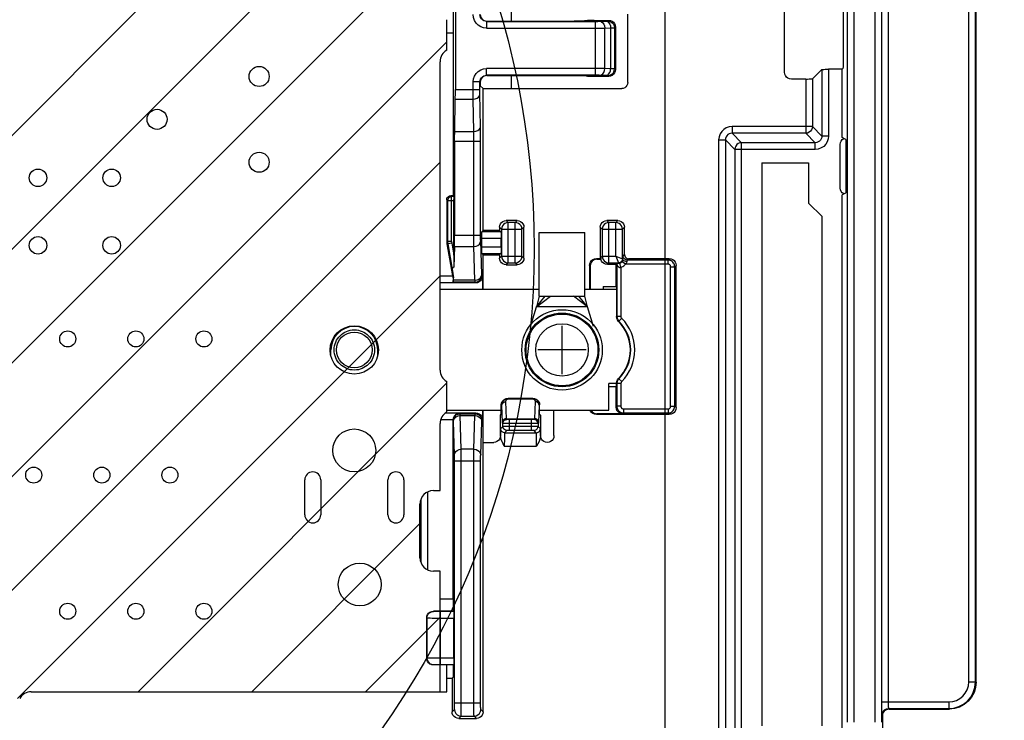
# Model space of a CAD drawing. Extents: x 33 to 410, y 33 to 287.
# Tile 85 of 90: x 306.45 to 318.71, y 218.53 to 227.26. Entities that reach past the tile are written whole.
import ezdxf

# ---------------------------------------------------------------- set-up
doc = ezdxf.new("R2010")
doc.units = 0
doc.header["$LTSCALE"] = 23.1
doc.linetypes.add('HIDDEN', pattern=[0.2, 0.1, -0.1])
doc.layers.get('0').update_dxf_attribs({"linetype": 'CONTINUOUS'})
for name, color, linetype in [('ALL_AXIS', 7, 'CONTINUOUS'), ('ALL_CURVE', 7, 'CONTINUOUS'), ('ALL_DIM', 7, 'CONTINUOUS'), ('ALL_FEATURES', 7, 'CONTINUOUS'), ('DEFAULT_2', 8, 'HIDDEN'), ('OBSTRUCTIVE_DTM', 7, 'CONTINUOUS')]:
    doc.layers.add(name, color=color, linetype=linetype)
doc.dimstyles.get("Standard").update_dxf_attribs({"dimtxt": 2.5, "dimasz": 2.5, "dimexe": 1.25, "dimexo": 0.625, "dimtad": 1, "dimcen": 2.5, "dimazin": 3, "dimtfac": 1, "dimtmove": 0, "dimatfit": 3})

# ---------------------------------------------------------------- blocks, each defined once
blk = doc.blocks.new('_OPEN')
at = {"color": 0, "linetype": 'BYBLOCK'}
for p, q in [((0, 0), (-1, 0.25)), ((-1, -0.25), (0, 0)), ((-1, 0), (0, 0))]:
    blk.add_line(p, q, dxfattribs=at)
blk = doc.blocks.new('*D37')
at = {"layer": 'ALL_DIM', "color": 2, "linetype": 'CONTINUOUS'}
for p, q in [((314.489, 200.627), (314.489, 255.698)), ((322.672, 250.29), (322.672, 255.698)), ((314.489, 254.698), (318.581, 254.698)), ((322.672, 254.698), (318.581, 254.698)), ((322.672, 200.627), (322.672, 240.247))]:
    blk.add_line(p, q, dxfattribs=at)
at = {"layer": 'ALL_DIM', "color": 2, "linetype": 'CONTINUOUS', "xscale": 2, "yscale": 2, "zscale": 2, "rotation": 180}
blk.add_blockref('_OPEN', (314.489, 254.698), dxfattribs=at)
at = {"layer": 'ALL_DIM', "color": 2, "linetype": 'CONTINUOUS', "xscale": 2, "yscale": 2, "zscale": 2}
blk.add_blockref('_OPEN', (322.672, 254.698), dxfattribs=at)
blk = doc.blocks.new('*D39')
at = {"layer": 'ALL_DIM', "color": 2, "linetype": 'CONTINUOUS'}
for p, q in [((266.176, 174.83), (266.176, 261.698)), ((330.396, 251), (330.396, 261.698)), ((266.176, 260.698), (298.286, 260.698)), ((330.396, 260.698), (298.286, 260.698))]:
    blk.add_line(p, q, dxfattribs=at)
at = {"layer": 'ALL_DIM', "color": 2, "linetype": 'CONTINUOUS', "xscale": 2, "yscale": 2, "zscale": 2, "rotation": 180}
blk.add_blockref('_OPEN', (266.176, 260.698), dxfattribs=at)
at = {"layer": 'ALL_DIM', "color": 2, "linetype": 'CONTINUOUS', "xscale": 2, "yscale": 2, "zscale": 2}
blk.add_blockref('_OPEN', (330.396, 260.698), dxfattribs=at)
blk = doc.blocks.new('*D40')
at = {"layer": 'ALL_DIM', "color": 2, "linetype": 'CONTINUOUS'}
for p, q in [((266.176, 174.83), (266.176, 255.698)), ((314.489, 200.627), (314.489, 255.698)), ((266.176, 254.698), (290.333, 254.698)), ((314.489, 254.698), (290.333, 254.698))]:
    blk.add_line(p, q, dxfattribs=at)
at = {"layer": 'ALL_DIM', "color": 2, "linetype": 'CONTINUOUS', "xscale": 2, "yscale": 2, "zscale": 2, "rotation": 180}
blk.add_blockref('_OPEN', (266.176, 254.698), dxfattribs=at)
at = {"layer": 'ALL_DIM', "color": 2, "linetype": 'CONTINUOUS', "xscale": 2, "yscale": 2, "zscale": 2}
blk.add_blockref('_OPEN', (314.489, 254.698), dxfattribs=at)

msp = doc.modelspace()

# ---------------------------------------------------------------- linework, layer by layer
at = {"color": 2, "linetype": 'CONTINUOUS'}
for p, q in [((299.418, 218.891), (310.765, 230.238)), ((300.835, 218.891), (310.765, 228.821)), ((302.252, 218.891), (311.684, 228.322)), ((303.669, 218.891), (311.767, 226.989)), ((305.086, 218.891), (311.684, 225.488)), ((306.42, 218.807), (311.684, 224.071)), ((307.92, 218.891), (311.767, 222.738)), ((309.337, 218.891), (311.433, 220.987)), ((310.755, 218.891), (311.684, 219.82))]:
    msp.add_line(p, q, dxfattribs=at)
at = {"color": 7, "linetype": 'CONTINUOUS'}
for p, q in [((311.767, 226.885), (311.767, 227.263)), ((311.684, 222.899), (311.684, 226.74)), ((311.767, 222.376), (311.767, 222.754)), ((311.684, 221.396), (311.684, 222.231)), ((311.6, 221.396), (311.684, 221.396)), ((311.433, 220.561), (311.433, 221.229)), ((311.684, 220.394), (311.6, 220.394)), ((311.684, 218.891), (311.684, 220.394)), ((306.59, 218.891), (311.684, 218.891))]:
    msp.add_line(p, q, dxfattribs=at)
at = {"color": 2, "linetype": 'CONTINUOUS'}
msp.add_circle((302.491, 224.413), 10.366, dxfattribs=at)
at = {"color": 7, "linetype": 'CONTINUOUS'}
for centre, start, end in [((311.851, 226.74), 120, 180), ((311.851, 222.899), 180, 240), ((311.851, 222.231), 120, 180), ((311.6, 221.229), 90, 180), ((311.6, 220.561), 180, 270), ((306.59, 218.724), 90, 150)]:
    msp.add_arc(centre, 0.167, start, end, dxfattribs=at)
at = {"layer": 'ALL_AXIS', "color": 7, "linetype": 'CONTINUOUS'}
for p, q in [((311.767, 226.885), (311.767, 227.263)), ((311.684, 222.899), (311.684, 226.74)), ((312.919, 223.817), (312.919, 224.611)), ((312.919, 224.611), (313.487, 224.611)), ((313.487, 223.817), (313.487, 224.611)), ((312.884, 223.684), (313.061, 223.817)), ((312.884, 223.684), (312.992, 223.817)), ((312.919, 223.817), (313.487, 223.817)), ((313.522, 223.684), (313.345, 223.817)), ((313.522, 223.684), (313.414, 223.817)), ((311.767, 222.376), (311.767, 222.754)), ((311.684, 221.396), (311.684, 222.231)), ((309.997, 221.095), (309.997, 221.53)), ((310.197, 221.53), (310.197, 221.095)), ((311.032, 221.095), (311.032, 221.53)), ((311.233, 221.53), (311.233, 221.095)), ((311.6, 221.396), (311.684, 221.396)), ((311.433, 220.561), (311.433, 221.229)), ((311.684, 220.394), (311.6, 220.394)), ((311.684, 219.893), (311.684, 220.394)), ((311.767, 218.891), (311.767, 219.225)), ((306.59, 218.891), (311.767, 218.891))]:
    msp.add_line(p, q, dxfattribs=at)
for centre, radius in [((309.429, 226.556), 0.125), ((308.157, 226.022), 0.125), ((309.429, 225.487), 0.125), ((306.674, 225.294), 0.109), ((307.592, 225.294), 0.109), ((306.674, 224.452), 0.109), ((307.592, 224.452), 0.109), ((313.203, 223.149), 0.501), ((313.203, 223.149), 0.459), ((310.615, 223.149), 0.301), ((307.044, 223.286), 0.1), ((307.893, 223.286), 0.1), ((308.741, 223.286), 0.1), ((310.615, 221.897), 0.267), ((306.62, 221.59), 0.1), ((307.469, 221.59), 0.1), ((308.317, 221.59), 0.1), ((310.682, 220.227), 0.267), ((307.044, 219.893), 0.1), ((307.893, 219.893), 0.1), ((308.741, 219.893), 0.1)]:
    msp.add_circle(centre, radius, dxfattribs=at)
at = {"layer": 'ALL_AXIS', "color": 9, "linetype": 'CONTINUOUS'}
for radius in [0.447, 0.327]:
    msp.add_circle((313.203, 223.149), radius, dxfattribs=at)
at = {"layer": 'ALL_AXIS', "color": 7, "linetype": 'CONTINUOUS'}
for centre, radius, start, end in [((311.851, 226.74), 0.167, 120, 180), ((311.851, 222.899), 0.167, 180, 240), ((311.851, 222.231), 0.167, 120, 180), ((310.097, 221.53), 0.1, 0, 180), ((311.133, 221.53), 0.1, 0, 180), ((311.6, 221.229), 0.167, 90, 180), ((310.097, 221.095), 0.1, 180, 360), ((311.133, 221.095), 0.1, 180, 360), ((311.6, 220.561), 0.167, 180, 270), ((306.59, 218.724), 0.167, 90, 150)]:
    msp.add_arc(centre, radius, start, end, dxfattribs=at)
at = {"layer": 'ALL_CURVE', "color": 4, "linetype": 'CONTINUOUS'}
for p, q in [((312.919, 223.817), (312.884, 223.684)), ((313.522, 223.684), (313.487, 223.817))]:
    msp.add_line(p, q, dxfattribs=at)
at = {"layer": 'ALL_CURVE', "color": 40, "linetype": 'CONTINUOUS'}
for p, q in [((313.203, 222.849), (313.203, 223.45)), ((313.504, 223.149), (312.903, 223.149))]:
    msp.add_line(p, q, dxfattribs=at)
at = {"layer": 'ALL_FEATURES', "color": 7, "linetype": 'CONTINUOUS'}
for p, q in [((315.977, 226.608), (315.977, 231.529)), ((316.705, 231.541), (316.705, 226.738)), ((318.364, 219.008), (318.364, 231.567)), ((311.851, 227.1), (311.851, 227.408)), ((311.874, 227.422), (311.874, 226.392)), ((312.569, 227.408), (312.569, 227.247)), ((312.268, 227.247), (313.354, 227.247)), ((313.604, 227.255), (313.521, 227.254)), ((313.521, 227.25), (313.521, 227.254)), ((313.604, 227.255), (313.786, 227.255)), ((314.022, 226.481), (314.022, 227.333)), ((311.845, 227.094), (311.851, 227.1)), ((313.869, 227.172), (313.869, 226.642)), ((311.845, 227.094), (311.767, 227.094)), ((311.845, 227.094), (311.845, 225.07)), ((316.442, 226.643), (316.324, 226.526)), ((316.694, 226.645), (316.525, 226.645)), ((316.694, 226.645), (316.704, 226.655)), ((316.694, 225.794), (316.694, 226.645)), ((312.185, 226.484), (312.185, 226.441)), ((312.268, 226.567), (313.354, 226.567)), ((312.569, 226.567), (312.569, 226.406)), ((313.521, 226.564), (313.521, 226.56)), ((313.521, 226.56), (313.604, 226.558)), ((313.604, 226.558), (313.786, 226.558)), ((316.241, 226.524), (316.061, 226.524)), ((312.22, 226.406), (312.185, 226.441)), ((312.22, 224.637), (312.22, 226.406)), ((312.22, 226.406), (313.947, 226.406)), ((311.866, 225.87), (311.873, 226.273)), ((311.865, 225.752), (311.865, 224.58)), ((316.738, 225.772), (316.694, 225.794)), ((316.696, 225.769), (316.713, 225.783)), ((316.671, 225.164), (316.671, 225.71)), ((316.739, 225.722), (316.739, 225.186)), ((315.692, 225.479), (315.692, 218.465)), ((315.692, 225.479), (316.276, 225.479)), ((316.276, 225.479), (316.276, 224.978)), ((311.767, 225.02), (311.767, 224.5)), ((311.845, 225.07), (311.817, 225.07)), ((311.845, 225.07), (311.856, 225.059)), ((311.856, 224.329), (311.856, 225.024)), ((316.737, 225.103), (316.694, 225.081)), ((316.694, 217.897), (316.694, 225.081)), ((316.713, 225.092), (316.696, 225.105)), ((316.276, 224.978), (316.443, 224.811)), ((316.443, 218.465), (316.443, 224.811)), ((312.426, 224.679), (312.426, 224.637)), ((312.645, 224.762), (312.509, 224.762)), ((312.729, 224.292), (312.729, 224.679)), ((313.678, 224.679), (313.678, 224.286)), ((313.898, 224.762), (313.762, 224.762)), ((313.981, 224.336), (313.981, 224.679)), ((312.202, 224.434), (312.202, 224.537)), ((312.22, 224.637), (312.203, 224.621)), ((312.426, 224.637), (312.22, 224.637)), ((312.426, 224.637), (312.442, 224.621)), ((312.443, 224.434), (312.443, 224.537)), ((311.77, 224.471), (311.84, 224.071)), ((311.864, 224.437), (311.856, 224.18)), ((311.856, 224.329), (311.856, 224.18)), ((312.22, 224.334), (312.203, 224.35)), ((312.22, 223.901), (312.22, 224.334)), ((312.22, 224.334), (312.426, 224.334)), ((312.426, 224.334), (312.442, 224.35)), ((312.426, 224.334), (312.426, 224.292)), ((313.678, 224.286), (313.631, 224.286)), ((313.638, 224.279), (313.685, 224.279)), ((313.678, 224.286), (313.685, 224.279)), ((313.685, 224.299), (313.685, 224.279)), ((314.54, 224.286), (314.031, 224.286)), ((311.836, 224.155), (311.852, 224.046)), ((312.509, 224.209), (312.645, 224.209)), ((313.547, 224.203), (313.547, 223.901)), ((313.554, 224.196), (313.554, 223.901)), ((313.877, 224.215), (313.768, 224.215)), ((313.877, 224.215), (313.886, 224.224)), ((313.877, 223.94), (313.877, 224.215)), ((313.887, 224.214), (313.887, 224.212)), ((313.887, 224.212), (313.887, 224.212)), ((314.624, 222.43), (314.624, 224.203)), ((311.84, 224.071), (311.845, 224.045)), ((311.845, 224.045), (311.852, 224.046)), ((311.852, 224.018), (311.852, 224.046)), ((312.213, 224.068), (312.213, 223.901)), ((312.129, 223.984), (311.684, 223.984)), ((311.85, 223.994), (311.843, 223.988)), ((313.716, 223.94), (313.716, 223.901)), ((313.716, 223.94), (313.877, 223.94)), ((313.882, 223.934), (313.877, 223.94)), ((313.882, 223.934), (313.882, 223.564)), ((312.919, 223.901), (311.684, 223.901)), ((313.882, 223.901), (313.487, 223.901)), ((312.812, 223.442), (312.884, 223.684)), ((313.522, 223.684), (312.884, 223.684)), ((313.595, 223.442), (313.522, 223.684)), ((310.323, 223.08), (310.323, 223.149)), ((310.907, 223.08), (310.907, 223.149)), ((313.788, 222.398), (313.788, 222.732)), ((313.882, 222.732), (313.788, 222.732)), ((313.788, 222.693), (313.877, 222.693)), ((313.882, 222.699), (313.877, 222.693)), ((313.877, 222.437), (313.877, 222.693)), ((313.882, 222.699), (313.882, 222.734)), ((312.447, 222.348), (312.447, 222.465)), ((312.509, 222.545), (312.531, 222.548)), ((312.531, 222.548), (312.84, 222.548)), ((312.924, 222.348), (312.924, 222.465)), ((311.753, 222.365), (312.129, 222.365)), ((311.767, 222.398), (312.447, 222.398)), ((312.213, 222.398), (312.213, 222.281)), ((312.22, 218.64), (312.22, 222.398)), ((312.435, 222.336), (312.447, 222.348)), ((312.435, 222.081), (312.435, 222.336)), ((312.924, 222.398), (313.788, 222.398)), ((312.936, 222.336), (312.924, 222.348)), ((312.936, 222.336), (312.936, 222.081)), ((313.103, 222.081), (313.103, 222.398)), ((313.631, 222.347), (314.54, 222.347)), ((313.96, 222.353), (313.638, 222.353)), ((311.845, 220.048), (311.845, 222.278)), ((312.22, 221.997), (312.352, 221.997)), ((311.44, 221.275), (311.44, 220.515)), ((311.684, 220.048), (311.845, 220.048)), ((311.845, 220.048), (311.851, 220.042)), ((311.851, 219.893), (311.851, 220.042)), ((311.851, 219.893), (311.6, 219.893)), ((311.855, 219.889), (311.851, 219.893)), ((311.517, 219.809), (311.517, 219.308)), ((311.856, 219.313), (311.856, 219.805)), ((311.851, 219.225), (311.6, 219.225)), ((311.851, 219.225), (311.855, 219.229)), ((311.851, 219.075), (311.851, 219.225)), ((311.767, 219.058), (311.833, 219.058)), ((311.833, 219.058), (311.851, 219.075)), ((311.833, 219.058), (311.833, 218.64)), ((317.278, 218.674), (318.03, 218.674)), ((311.917, 218.557), (312.136, 218.557)), ((317.195, 218.59), (317.195, 218.255))]:
    msp.add_line(p, q, dxfattribs=at)
at = {"layer": 'ALL_FEATURES', "color": 9, "linetype": 'CONTINUOUS'}
for p, q in [((316.757, 231.542), (316.757, 218.513)), ((316.84, 231.544), (316.84, 218.513)), ((317.099, 231.547), (317.099, 218.513)), ((317.183, 231.549), (317.183, 218.513)), ((317.184, 231.549), (317.184, 218.765)), ((317.268, 231.55), (317.268, 218.765)), ((318.273, 219.015), (318.273, 231.565)), ((318.356, 219.015), (318.356, 231.567)), ((312.268, 227.247), (312.264, 227.242)), ((312.264, 227.242), (312.264, 227.159)), ((312.264, 227.242), (313.635, 227.242)), ((313.619, 226.571), (313.619, 227.242)), ((313.678, 227.243), (313.76, 227.244)), ((313.775, 227.245), (313.786, 227.255)), ((312.264, 227.159), (313.65, 227.159)), ((313.736, 227.159), (313.809, 227.161)), ((313.736, 226.655), (313.736, 227.159)), ((313.809, 227.161), (313.809, 226.653)), ((313.859, 227.162), (313.869, 227.172)), ((313.859, 227.162), (313.859, 226.652)), ((312.264, 226.571), (312.264, 226.655)), ((313.809, 226.653), (313.736, 226.655)), ((313.869, 226.642), (313.859, 226.652)), ((316.442, 226.643), (316.442, 225.814)), ((316.525, 226.645), (316.525, 225.814)), ((312.097, 226.356), (312.097, 226.488)), ((312.18, 226.488), (312.097, 226.488)), ((312.18, 226.374), (312.18, 226.488)), ((312.18, 226.488), (312.185, 226.484)), ((312.264, 226.571), (312.268, 226.567)), ((313.75, 226.57), (313.666, 226.571)), ((313.786, 226.558), (313.775, 226.569)), ((316.241, 226.524), (316.241, 225.849)), ((316.324, 226.526), (316.324, 225.932)), ((311.874, 226.392), (312.18, 226.392)), ((311.873, 226.273), (312.097, 226.273)), ((312.104, 225.87), (312.097, 226.273)), ((311.866, 225.87), (312.104, 225.87)), ((315.322, 225.932), (315.322, 225.849)), ((316.324, 225.932), (315.322, 225.932)), ((316.442, 225.814), (316.324, 225.932)), ((311.865, 225.752), (312.189, 225.752)), ((312.106, 224.543), (312.106, 225.752)), ((312.189, 224.561), (312.189, 225.752)), ((315.155, 225.765), (315.155, 218.179)), ((315.155, 225.765), (315.239, 225.765)), ((315.239, 225.765), (315.239, 218.179)), ((315.239, 225.765), (315.356, 225.647)), ((316.241, 225.849), (315.322, 225.849)), ((315.322, 225.849), (315.44, 225.731)), ((316.358, 225.731), (316.241, 225.849)), ((316.525, 225.814), (316.442, 225.814)), ((315.356, 225.647), (315.356, 218.297)), ((316.358, 225.647), (315.356, 225.647)), ((315.44, 218.213), (315.44, 225.731)), ((316.358, 225.731), (315.44, 225.731)), ((316.358, 225.647), (316.358, 225.731)), ((311.778, 225.009), (311.767, 225.02)), ((311.828, 225.059), (311.817, 225.07)), ((311.828, 224.501), (311.828, 225.059)), ((311.856, 225.059), (311.828, 225.059)), ((311.778, 225.009), (311.778, 224.501)), ((311.778, 225.009), (311.856, 225.009)), ((312.45, 224.654), (312.426, 224.679)), ((312.45, 224.654), (312.45, 224.317)), ((312.45, 224.654), (312.704, 224.654)), ((312.534, 224.737), (312.509, 224.762)), ((312.534, 224.233), (312.534, 224.737)), ((312.62, 224.737), (312.534, 224.737)), ((312.62, 224.737), (312.645, 224.762)), ((312.62, 224.233), (312.62, 224.737)), ((312.704, 224.654), (312.729, 224.679)), ((312.704, 224.317), (312.704, 224.654)), ((313.703, 224.654), (313.678, 224.679)), ((313.703, 224.654), (313.703, 224.317)), ((313.703, 224.654), (313.956, 224.654)), ((313.786, 224.737), (313.762, 224.762)), ((313.786, 224.233), (313.786, 224.737)), ((313.873, 224.737), (313.786, 224.737)), ((313.873, 224.737), (313.898, 224.762)), ((313.873, 224.317), (313.873, 224.737)), ((313.956, 224.654), (313.981, 224.679)), ((313.956, 224.284), (313.956, 224.654)), ((311.865, 224.58), (312.189, 224.58)), ((312.443, 224.537), (312.202, 224.537)), ((312.442, 224.621), (312.203, 224.621)), ((311.778, 224.501), (311.767, 224.5)), ((311.78, 224.472), (311.77, 224.471)), ((311.828, 224.501), (311.778, 224.501)), ((311.83, 224.481), (311.78, 224.472)), ((311.78, 224.472), (311.836, 224.155)), ((311.83, 224.481), (311.856, 224.329)), ((311.864, 224.437), (312.106, 224.437)), ((312.118, 224.018), (312.106, 224.437)), ((312.202, 224.09), (312.19, 224.508)), ((312.202, 224.434), (312.443, 224.434)), ((312.203, 224.35), (312.442, 224.35)), ((312.45, 224.317), (312.426, 224.292)), ((312.45, 224.317), (312.704, 224.317)), ((312.704, 224.317), (312.729, 224.292)), ((313.638, 224.279), (313.631, 224.286)), ((313.703, 224.317), (313.685, 224.299)), ((313.703, 224.317), (313.873, 224.317)), ((313.873, 224.317), (313.906, 224.233)), ((313.873, 224.317), (313.956, 224.284)), ((313.956, 224.284), (313.963, 224.277)), ((313.964, 224.319), (313.981, 224.336)), ((314.014, 224.269), (314.031, 224.286)), ((314.524, 224.269), (314.54, 224.286)), ((312.534, 224.233), (312.509, 224.209)), ((312.534, 224.233), (312.62, 224.233)), ((312.62, 224.233), (312.645, 224.209)), ((313.554, 224.196), (313.547, 224.203)), ((313.786, 224.233), (313.768, 224.215)), ((313.786, 224.233), (313.906, 224.233)), ((313.887, 224.212), (313.887, 223.566)), ((313.906, 224.233), (313.912, 224.227)), ((313.937, 224.18), (313.925, 224.229)), ((313.937, 224.18), (313.937, 223.566)), ((313.994, 224.219), (313.953, 224.248)), ((314.524, 224.219), (313.994, 224.219)), ((314.524, 224.269), (314.014, 224.269)), ((314.524, 224.219), (314.524, 224.269)), ((314.557, 222.447), (314.557, 224.186)), ((314.557, 224.186), (314.607, 224.186)), ((314.607, 224.186), (314.624, 224.203)), ((314.607, 222.447), (314.607, 224.186)), ((311.684, 224.071), (311.84, 224.071)), ((312.213, 224.068), (312.203, 224.078)), ((311.684, 223.988), (311.843, 223.988)), ((312.119, 223.994), (311.85, 223.994)), ((312.118, 224.018), (311.852, 224.018)), ((312.129, 223.984), (312.119, 223.994)), ((313.882, 223.564), (313.887, 223.566)), ((313.937, 223.566), (313.887, 223.566)), ((313.947, 223.543), (313.912, 223.507)), ((313.907, 223.505), (313.912, 223.507)), ((313.882, 222.734), (313.887, 222.732)), ((313.887, 222.732), (313.887, 222.447)), ((313.937, 222.732), (313.887, 222.732)), ((313.907, 222.794), (313.912, 222.791)), ((313.947, 222.756), (313.912, 222.791)), ((313.937, 222.732), (313.937, 222.447)), ((312.453, 222.459), (312.447, 222.465)), ((312.461, 222.246), (312.453, 222.459)), ((312.511, 222.291), (312.503, 222.505)), ((312.53, 222.539), (312.535, 222.539)), ((312.535, 222.544), (312.531, 222.548)), ((312.535, 222.544), (312.535, 222.539)), ((312.535, 222.544), (312.836, 222.544)), ((312.535, 222.539), (312.836, 222.539)), ((312.84, 222.548), (312.836, 222.544)), ((312.836, 222.544), (312.836, 222.539)), ((312.868, 222.505), (312.86, 222.291)), ((312.918, 222.459), (312.91, 222.246)), ((312.924, 222.465), (312.918, 222.459)), ((313.887, 222.447), (313.877, 222.437)), ((313.937, 222.447), (313.887, 222.447)), ((314.557, 222.447), (314.607, 222.447)), ((314.607, 222.447), (314.624, 222.43)), ((311.927, 222.361), (311.749, 222.361)), ((311.934, 222.354), (311.927, 222.361)), ((311.934, 222.354), (312.119, 222.354)), ((311.947, 221.912), (311.934, 222.331)), ((311.934, 222.331), (312.118, 222.331)), ((312.106, 221.912), (312.118, 222.331)), ((312.119, 222.354), (312.129, 222.365)), ((313.638, 222.353), (313.631, 222.347)), ((313.971, 222.364), (313.96, 222.353)), ((313.971, 222.414), (313.971, 222.364)), ((313.971, 222.414), (314.524, 222.414)), ((313.971, 222.364), (314.524, 222.364)), ((314.524, 222.414), (314.524, 222.364)), ((314.524, 222.364), (314.54, 222.347)), ((311.845, 222.278), (311.691, 222.278)), ((311.85, 222.271), (311.845, 222.276)), ((311.863, 221.841), (311.851, 222.259)), ((312.19, 221.841), (312.202, 222.259)), ((312.203, 222.271), (312.213, 222.281)), ((312.466, 222.196), (312.438, 222.168)), ((312.466, 222.232), (312.462, 222.237)), ((312.466, 222.196), (312.466, 222.232)), ((312.493, 222.232), (312.478, 222.232)), ((312.528, 222.197), (312.491, 222.196)), ((312.522, 222.232), (312.493, 222.232)), ((312.511, 222.291), (312.86, 222.291)), ((312.512, 222.287), (312.859, 222.287)), ((312.516, 222.282), (312.512, 222.287)), ((312.55, 222.232), (312.522, 222.232)), ((312.861, 222.197), (312.528, 222.197)), ((312.539, 222.282), (312.53, 222.282)), ((312.55, 222.282), (312.539, 222.282)), ((312.55, 222.147), (312.55, 222.282)), ((312.831, 222.282), (312.55, 222.282)), ((312.844, 222.232), (312.55, 222.232)), ((312.821, 222.147), (312.821, 222.282)), ((312.88, 222.232), (312.844, 222.232)), ((312.859, 222.287), (312.855, 222.282)), ((312.888, 222.196), (312.861, 222.197)), ((312.909, 222.237), (312.905, 222.232)), ((312.905, 222.232), (312.905, 222.196)), ((312.933, 222.168), (312.905, 222.196)), ((312.516, 222.146), (312.488, 222.118)), ((312.488, 222.118), (312.883, 222.118)), ((312.825, 222.147), (312.541, 222.147)), ((312.835, 222.146), (312.825, 222.147)), ((312.84, 222.146), (312.835, 222.146)), ((312.883, 222.118), (312.855, 222.146)), ((312.484, 221.951), (312.887, 221.951)), ((312.106, 221.912), (311.947, 221.912)), ((311.864, 218.753), (311.864, 221.786)), ((311.864, 221.769), (312.189, 221.769)), ((311.947, 218.753), (311.947, 221.803)), ((312.106, 218.714), (312.106, 221.769)), ((312.189, 218.734), (312.189, 221.769)), ((311.527, 221.378), (311.527, 220.412)), ((311.443, 221.283), (311.443, 220.507)), ((311.603, 219.89), (311.6, 219.893)), ((311.687, 219.229), (311.687, 219.889)), ((311.52, 219.806), (311.517, 219.809)), ((311.52, 219.311), (311.52, 219.806)), ((311.517, 219.308), (311.52, 219.311)), ((311.648, 219.313), (311.856, 219.313)), ((311.6, 219.225), (311.603, 219.228)), ((311.667, 219.229), (311.855, 219.229)), ((318.273, 219.015), (318.356, 219.015)), ((318.356, 219.015), (318.364, 219.008)), ((317.184, 218.765), (318.022, 218.765)), ((318.022, 218.765), (318.022, 218.681)), ((311.833, 218.64), (311.862, 218.67)), ((311.864, 218.753), (312.189, 218.753)), ((312.22, 218.64), (312.19, 218.67)), ((317.271, 218.681), (318.022, 218.681)), ((317.271, 218.681), (317.278, 218.674)), ((318.022, 218.681), (318.03, 218.674)), ((311.917, 218.557), (311.946, 218.586)), ((311.946, 218.586), (312.107, 218.586)), ((312.136, 218.557), (312.107, 218.586)), ((317.187, 218.598), (317.195, 218.59))]:
    msp.add_line(p, q, dxfattribs=at)
for points in [[(312.264, 227.159), (312.226, 227.163), (312.191, 227.175), (312.16, 227.195), (312.133, 227.222), (312.113, 227.253), (312.101, 227.289), (312.097, 227.326)], [(312.264, 227.242), (312.245, 227.244), (312.227, 227.251), (312.212, 227.261), (312.198, 227.274), (312.189, 227.29), (312.182, 227.307), (312.18, 227.326)], [(313.635, 227.242), (313.65, 227.242), (313.665, 227.243), (313.678, 227.243)], [(313.678, 227.243), (313.696, 227.238), (313.712, 227.226), (313.725, 227.208), (313.733, 227.185), (313.736, 227.159)], [(313.75, 227.244), (313.768, 227.24), (313.784, 227.228), (313.797, 227.209), (313.806, 227.186), (313.809, 227.161)], [(313.76, 227.244), (313.768, 227.244), (313.773, 227.245), (313.775, 227.245)], [(313.775, 227.245), (313.801, 227.241), (313.824, 227.229), (313.843, 227.211), (313.855, 227.187), (313.859, 227.162)], [(313.65, 227.159), (313.68, 227.159), (313.71, 227.159), (313.736, 227.159)], [(313.809, 227.161), (313.829, 227.161), (313.844, 227.161), (313.855, 227.161), (313.859, 227.162)], [(312.097, 226.488), (312.101, 226.525), (312.113, 226.56), (312.133, 226.592), (312.16, 226.619), (312.191, 226.638), (312.226, 226.651), (312.264, 226.655)], [(313.736, 226.655), (313.713, 226.655), (313.685, 226.655), (313.653, 226.655), (312.264, 226.655)], [(313.678, 226.571), (313.696, 226.575), (313.712, 226.587), (313.725, 226.606), (313.733, 226.629), (313.736, 226.655)], [(313.75, 226.57), (313.768, 226.574), (313.784, 226.586), (313.797, 226.605), (313.806, 226.628), (313.809, 226.653)], [(313.775, 226.569), (313.801, 226.573), (313.824, 226.585), (313.843, 226.603), (313.855, 226.626), (313.859, 226.652)], [(313.859, 226.652), (313.855, 226.653), (313.846, 226.653), (313.831, 226.653), (313.809, 226.653)], [(312.18, 226.488), (312.182, 226.507), (312.189, 226.524), (312.198, 226.54), (312.212, 226.553), (312.227, 226.563), (312.245, 226.569), (312.264, 226.571)], [(313.666, 226.571), (313.652, 226.571), (313.636, 226.571), (312.264, 226.571)], [(313.775, 226.569), (313.774, 226.569), (313.769, 226.569), (313.761, 226.57), (313.75, 226.57)], [(312.188, 225.929), (312.181, 226.344), (312.18, 226.358), (312.18, 226.374)], [(312.097, 226.273), (312.097, 226.297), (312.097, 226.325), (312.097, 226.356)], [(312.097, 226.273), (312.123, 226.277), (312.146, 226.285), (312.164, 226.298), (312.176, 226.314), (312.181, 226.333)], [(312.104, 225.87), (312.13, 225.873), (312.153, 225.882), (312.171, 225.895), (312.183, 225.911), (312.188, 225.929)], [(312.106, 225.752), (312.105, 225.783), (312.105, 225.813), (312.105, 225.843), (312.104, 225.87)], [(312.189, 225.752), (312.189, 225.798), (312.189, 225.843), (312.188, 225.888), (312.188, 225.929)], [(315.322, 225.932), (315.285, 225.928), (315.25, 225.916), (315.219, 225.897), (315.193, 225.871), (315.173, 225.84), (315.16, 225.804), (315.155, 225.765)], [(316.324, 225.932), (316.321, 225.911), (316.313, 225.89), (316.3, 225.873), (316.283, 225.86), (316.262, 225.851), (316.241, 225.849)], [(315.322, 225.849), (315.304, 225.846), (315.286, 225.84), (315.271, 225.831), (315.258, 225.818), (315.248, 225.803), (315.241, 225.785), (315.239, 225.765)], [(316.442, 225.814), (316.44, 225.796), (316.434, 225.779), (316.424, 225.763), (316.411, 225.75), (316.396, 225.74), (316.378, 225.733), (316.358, 225.731)], [(316.525, 225.814), (316.521, 225.777), (316.509, 225.743), (316.49, 225.712), (316.464, 225.685), (316.433, 225.665), (316.397, 225.652), (316.358, 225.647)], [(315.44, 225.731), (315.418, 225.728), (315.398, 225.72), (315.381, 225.707), (315.367, 225.689), (315.359, 225.669), (315.356, 225.647)], [(311.828, 225.059), (311.813, 225.057), (311.799, 225.05), (311.788, 225.038), (311.78, 225.024), (311.778, 225.009)], [(312.534, 224.737), (312.512, 224.734), (312.492, 224.726), (312.475, 224.713), (312.462, 224.696), (312.453, 224.675), (312.45, 224.654)], [(312.704, 224.654), (312.701, 224.675), (312.693, 224.696), (312.679, 224.713), (312.662, 224.726), (312.642, 224.734), (312.62, 224.737)], [(313.786, 224.737), (313.765, 224.734), (313.745, 224.726), (313.727, 224.713), (313.714, 224.696), (313.706, 224.675), (313.703, 224.654)], [(313.956, 224.654), (313.953, 224.675), (313.945, 224.696), (313.932, 224.713), (313.915, 224.726), (313.894, 224.734), (313.873, 224.737)], [(312.106, 224.437), (312.106, 224.457), (312.106, 224.481), (312.106, 224.509), (312.106, 224.543)], [(312.19, 224.508), (312.189, 224.518), (312.189, 224.53), (312.189, 224.545), (312.189, 224.561)], [(311.778, 224.501), (311.778, 224.492), (311.779, 224.482), (311.78, 224.472)], [(311.828, 224.501), (311.828, 224.495), (311.829, 224.488), (311.83, 224.481)], [(312.106, 224.437), (312.132, 224.44), (312.155, 224.451), (312.173, 224.466), (312.185, 224.486), (312.19, 224.508)], [(312.45, 224.317), (312.453, 224.295), (312.462, 224.275), (312.475, 224.258), (312.492, 224.245), (312.512, 224.236), (312.534, 224.233)], [(312.62, 224.233), (312.642, 224.236), (312.662, 224.245), (312.679, 224.258), (312.693, 224.275), (312.701, 224.295), (312.704, 224.317)], [(313.703, 224.317), (313.706, 224.295), (313.714, 224.275), (313.727, 224.258), (313.745, 224.245), (313.765, 224.236), (313.786, 224.233)], [(313.956, 224.284), (313.954, 224.268), (313.947, 224.254), (313.936, 224.243), (313.922, 224.236), (313.906, 224.233)], [(313.963, 224.277), (313.962, 224.27), (313.96, 224.262), (313.957, 224.255), (313.953, 224.248)], [(313.963, 224.277), (313.963, 224.294), (313.963, 224.308), (313.964, 224.316), (313.964, 224.319)], [(314.013, 224.248), (313.998, 224.25), (313.984, 224.254), (313.973, 224.26), (313.965, 224.268), (313.963, 224.277)], [(314.014, 224.269), (313.999, 224.272), (313.985, 224.279), (313.974, 224.29), (313.967, 224.304), (313.964, 224.319)], [(313.887, 224.212), (313.888, 224.21), (313.889, 224.208), (313.89, 224.205), (313.892, 224.201), (313.894, 224.197)], [(313.894, 224.197), (313.897, 224.194), (313.899, 224.191), (313.902, 224.188), (313.905, 224.186), (313.907, 224.183), (313.91, 224.182), (313.913, 224.18), (313.916, 224.179), (313.919, 224.178), (313.923, 224.177), (313.927, 224.177), (313.932, 224.178), (313.937, 224.18)], [(313.925, 224.229), (313.921, 224.228), (313.918, 224.228), (313.915, 224.227), (313.912, 224.227)], [(313.953, 224.248), (313.948, 224.242), (313.942, 224.237), (313.936, 224.233), (313.931, 224.231), (313.925, 224.229)], [(313.937, 224.18), (313.949, 224.184), (313.96, 224.189), (313.972, 224.197), (313.983, 224.206), (313.994, 224.219)], [(313.994, 224.219), (314.002, 224.226), (314.008, 224.233), (314.012, 224.241), (314.013, 224.248)], [(314.013, 224.248), (314.013, 224.257), (314.013, 224.263), (314.014, 224.268), (314.014, 224.269)], [(314.607, 224.186), (314.606, 224.197), (314.604, 224.209), (314.599, 224.221), (314.593, 224.232), (314.585, 224.242), (314.575, 224.251), (314.564, 224.259), (314.552, 224.264), (314.539, 224.268), (314.524, 224.269)], [(314.557, 224.186), (314.557, 224.19), (314.556, 224.195), (314.554, 224.2), (314.551, 224.204), (314.548, 224.208), (314.544, 224.212), (314.54, 224.215), (314.535, 224.217), (314.53, 224.218), (314.524, 224.219)], [(312.118, 224.018), (312.144, 224.022), (312.167, 224.032), (312.186, 224.048), (312.198, 224.068), (312.202, 224.09)], [(312.119, 223.994), (312.145, 223.999), (312.168, 224.01), (312.187, 224.029), (312.199, 224.052), (312.203, 224.078)], [(312.203, 224.078), (312.202, 224.079), (312.202, 224.083), (312.202, 224.09)], [(312.119, 223.994), (312.119, 223.997), (312.119, 224.005), (312.118, 224.018)], [(313.887, 223.566), (313.89, 223.546), (313.898, 223.526), (313.912, 223.507)], [(313.937, 223.566), (313.938, 223.558), (313.941, 223.55), (313.947, 223.543)], [(313.912, 222.791), (313.899, 222.775), (313.89, 222.755), (313.887, 222.732)], [(313.947, 222.756), (313.942, 222.749), (313.939, 222.742), (313.937, 222.732)], [(312.453, 222.459), (312.454, 222.469), (312.455, 222.479), (312.457, 222.487), (312.46, 222.495), (312.464, 222.502), (312.468, 222.508), (312.472, 222.514), (312.477, 222.519), (312.481, 222.523), (312.486, 222.527), (312.491, 222.531), (312.498, 222.535), (312.505, 222.538), (312.513, 222.541), (312.521, 222.543)], [(312.453, 222.459), (312.456, 222.473), (312.463, 222.486), (312.474, 222.496), (312.488, 222.502), (312.503, 222.505)], [(312.503, 222.505), (312.503, 222.509), (312.504, 222.513), (312.505, 222.516), (312.506, 222.519), (312.507, 222.522), (312.509, 222.525), (312.51, 222.527), (312.512, 222.529), (312.514, 222.531), (312.516, 222.533), (312.518, 222.534), (312.52, 222.536), (312.523, 222.537), (312.527, 222.538), (312.53, 222.539)], [(312.836, 222.544), (312.844, 222.543), (312.852, 222.542), (312.861, 222.54), (312.869, 222.537), (312.877, 222.533), (312.886, 222.527), (312.894, 222.52), (312.901, 222.512), (312.907, 222.503), (312.912, 222.493), (312.915, 222.482), (312.918, 222.471), (312.918, 222.459)], [(312.836, 222.539), (312.839, 222.539), (312.843, 222.539), (312.846, 222.538), (312.849, 222.536), (312.852, 222.535), (312.856, 222.532), (312.859, 222.53), (312.862, 222.526), (312.864, 222.522), (312.866, 222.518), (312.867, 222.514), (312.868, 222.51), (312.868, 222.505)], [(312.918, 222.459), (312.916, 222.473), (312.909, 222.486), (312.897, 222.496), (312.884, 222.502), (312.868, 222.505)], [(313.887, 222.447), (313.888, 222.435), (313.891, 222.424), (313.895, 222.412), (313.901, 222.401), (313.909, 222.39), (313.919, 222.381), (313.93, 222.374), (313.942, 222.369), (313.955, 222.365), (313.971, 222.364)], [(313.937, 222.447), (313.938, 222.442), (313.939, 222.438), (313.94, 222.433), (313.943, 222.429), (313.946, 222.424), (313.95, 222.421), (313.954, 222.418), (313.959, 222.416), (313.965, 222.414), (313.971, 222.414)], [(314.524, 222.364), (314.535, 222.364), (314.547, 222.367), (314.559, 222.371), (314.57, 222.378), (314.58, 222.386), (314.589, 222.396), (314.596, 222.407), (314.602, 222.418), (314.606, 222.432), (314.607, 222.447)], [(314.524, 222.414), (314.528, 222.414), (314.533, 222.415), (314.538, 222.417), (314.542, 222.419), (314.546, 222.423), (314.55, 222.427), (314.553, 222.431), (314.555, 222.436), (314.556, 222.441), (314.557, 222.447)], [(311.85, 222.271), (311.854, 222.297), (311.866, 222.32), (311.885, 222.339), (311.908, 222.35), (311.934, 222.354)], [(311.851, 222.259), (311.855, 222.281), (311.867, 222.301), (311.886, 222.317), (311.909, 222.327), (311.934, 222.331)], [(311.934, 222.331), (311.934, 222.343), (311.934, 222.351), (311.934, 222.354)], [(312.118, 222.331), (312.119, 222.343), (312.119, 222.351), (312.119, 222.354)], [(312.118, 222.331), (312.144, 222.327), (312.167, 222.317), (312.186, 222.301), (312.198, 222.281), (312.202, 222.259)], [(312.119, 222.354), (312.145, 222.35), (312.168, 222.339), (312.187, 222.32), (312.199, 222.297), (312.203, 222.271)], [(311.851, 222.259), (311.851, 222.265), (311.85, 222.269), (311.85, 222.271)], [(312.202, 222.259), (312.202, 222.265), (312.202, 222.269), (312.203, 222.271)], [(312.511, 222.291), (312.496, 222.289), (312.482, 222.283), (312.471, 222.273), (312.464, 222.26), (312.461, 222.246)], [(312.462, 222.237), (312.462, 222.239), (312.461, 222.246)], [(312.462, 222.237), (312.464, 222.252), (312.471, 222.266), (312.483, 222.277), (312.497, 222.284), (312.512, 222.287)], [(312.466, 222.232), (312.469, 222.248), (312.476, 222.262), (312.487, 222.273), (312.501, 222.28), (312.516, 222.282)], [(312.478, 222.232), (312.472, 222.232), (312.469, 222.232), (312.467, 222.232), (312.466, 222.232)], [(312.491, 222.196), (312.478, 222.196), (312.47, 222.196), (312.466, 222.196)], [(312.516, 222.146), (312.501, 222.148), (312.487, 222.156), (312.476, 222.167), (312.469, 222.181), (312.466, 222.196)], [(312.512, 222.287), (312.512, 222.288), (312.511, 222.291)], [(312.53, 222.282), (312.525, 222.282), (312.523, 222.282), (312.521, 222.282), (312.52, 222.282), (312.519, 222.282), (312.518, 222.282), (312.517, 222.282), (312.516, 222.282)], [(312.855, 222.282), (312.854, 222.282), (312.85, 222.282), (312.845, 222.282), (312.838, 222.282), (312.831, 222.282)], [(312.905, 222.232), (312.902, 222.248), (312.895, 222.262), (312.884, 222.273), (312.87, 222.28), (312.855, 222.282)], [(312.855, 222.146), (312.87, 222.148), (312.884, 222.156), (312.895, 222.167), (312.902, 222.181), (312.905, 222.196)], [(312.86, 222.291), (312.86, 222.288), (312.859, 222.287)], [(312.859, 222.287), (312.875, 222.284), (312.889, 222.277), (312.9, 222.266), (312.907, 222.252), (312.909, 222.237)], [(312.91, 222.246), (312.908, 222.26), (312.9, 222.273), (312.889, 222.283), (312.875, 222.289), (312.86, 222.291)], [(312.905, 222.232), (312.902, 222.232), (312.893, 222.232), (312.88, 222.232)], [(312.905, 222.196), (312.903, 222.196), (312.899, 222.196), (312.888, 222.196)], [(312.91, 222.246), (312.91, 222.239), (312.909, 222.237)], [(312.438, 222.168), (312.437, 222.162), (312.436, 222.146), (312.436, 222.121), (312.435, 222.088)], [(312.488, 222.118), (312.473, 222.12), (312.459, 222.127), (312.448, 222.138), (312.44, 222.152), (312.438, 222.168)], [(312.488, 222.118), (312.487, 222.114), (312.487, 222.104), (312.486, 222.088), (312.485, 222.066), (312.485, 222.041), (312.485, 222.013), (312.484, 221.982), (312.484, 221.951)], [(312.541, 222.147), (312.533, 222.146), (312.527, 222.146), (312.521, 222.146), (312.518, 222.146), (312.516, 222.146)], [(312.855, 222.146), (312.854, 222.146), (312.853, 222.146), (312.85, 222.146), (312.848, 222.146), (312.845, 222.146), (312.84, 222.146)], [(312.883, 222.118), (312.899, 222.12), (312.913, 222.127), (312.924, 222.138), (312.931, 222.152), (312.933, 222.168)], [(312.887, 221.951), (312.887, 221.984), (312.887, 222.015), (312.886, 222.042), (312.886, 222.066), (312.885, 222.086), (312.885, 222.102), (312.884, 222.113), (312.883, 222.118)], [(312.936, 222.088), (312.936, 222.114), (312.935, 222.135), (312.935, 222.152), (312.934, 222.163), (312.933, 222.168)], [(311.863, 221.841), (311.867, 221.863), (311.879, 221.882), (311.898, 221.898), (311.921, 221.908), (311.947, 221.912)], [(311.864, 221.786), (311.864, 221.802), (311.864, 221.816), (311.863, 221.83), (311.863, 221.841)], [(311.947, 221.803), (311.947, 221.834), (311.947, 221.864), (311.947, 221.89), (311.947, 221.912)], [(312.106, 221.769), (312.106, 221.802), (312.106, 221.833), (312.106, 221.862), (312.106, 221.89), (312.106, 221.912)], [(312.106, 221.912), (312.132, 221.908), (312.155, 221.898), (312.173, 221.882), (312.185, 221.863), (312.19, 221.841)], [(312.189, 221.769), (312.189, 221.785), (312.189, 221.801), (312.189, 221.816), (312.189, 221.829), (312.19, 221.841)], [(311.52, 219.806), (311.524, 219.832), (311.536, 219.856), (311.554, 219.874), (311.577, 219.886), (311.603, 219.89)], [(311.855, 219.889), (311.668, 219.889), (311.651, 219.889), (311.636, 219.889), (311.623, 219.889), (311.613, 219.889), (311.606, 219.89), (311.603, 219.89)], [(311.856, 219.805), (311.65, 219.805), (311.616, 219.805), (311.585, 219.805), (311.559, 219.806), (311.539, 219.806), (311.525, 219.806), (311.52, 219.806)], [(311.52, 219.311), (311.524, 219.312), (311.536, 219.312), (311.556, 219.312), (311.581, 219.312), (311.612, 219.313), (311.648, 219.313)], [(311.52, 219.311), (311.524, 219.286), (311.536, 219.262), (311.554, 219.244), (311.577, 219.232), (311.603, 219.228)], [(311.603, 219.228), (311.605, 219.228), (311.611, 219.228), (311.621, 219.229), (311.634, 219.229), (311.649, 219.229), (311.667, 219.229)], [(318.022, 218.681), (318.087, 218.687), (318.148, 218.706), (318.205, 218.735), (318.255, 218.775), (318.296, 218.824), (318.328, 218.881), (318.349, 218.945), (318.356, 219.015)], [(318.022, 218.765), (318.071, 218.769), (318.117, 218.783), (318.159, 218.805), (318.197, 218.835), (318.228, 218.872), (318.252, 218.914), (318.267, 218.963), (318.273, 219.015)], [(317.184, 218.765), (317.185, 218.728), (317.185, 218.694), (317.185, 218.663), (317.186, 218.637), (317.186, 218.617), (317.187, 218.603), (317.187, 218.598)], [(317.268, 218.765), (317.268, 218.746), (317.268, 218.729), (317.269, 218.714), (317.269, 218.701), (317.27, 218.691), (317.27, 218.684), (317.271, 218.681)], [(311.862, 218.67), (311.863, 218.672), (311.863, 218.678), (311.863, 218.688), (311.863, 218.701), (311.864, 218.716), (311.864, 218.734), (311.864, 218.753)], [(311.862, 218.67), (311.866, 218.644), (311.878, 218.621), (311.897, 218.602), (311.92, 218.59), (311.946, 218.586)], [(311.946, 218.586), (311.946, 218.591), (311.946, 218.603), (311.947, 218.623), (311.947, 218.648), (311.947, 218.679), (311.947, 218.715), (311.947, 218.753)], [(312.107, 218.586), (312.107, 218.591), (312.106, 218.603), (312.106, 218.622), (312.106, 218.648), (312.106, 218.678), (312.106, 218.714)], [(312.107, 218.586), (312.133, 218.59), (312.156, 218.602), (312.174, 218.621), (312.186, 218.644), (312.19, 218.67)], [(312.19, 218.67), (312.19, 218.672), (312.19, 218.678), (312.19, 218.688), (312.189, 218.7), (312.189, 218.716), (312.189, 218.734)], [(317.187, 218.598), (317.191, 218.623), (317.203, 218.647), (317.222, 218.665), (317.245, 218.677), (317.271, 218.681)]]:
    msp.add_lwpolyline(points, dxfattribs=at)
at = {"layer": 'ALL_FEATURES', "color": 7, "linetype": 'CONTINUOUS'}
for points in [[(312.185, 227.33), (312.187, 227.309), (312.196, 227.288), (312.209, 227.271), (312.226, 227.258), (312.247, 227.25), (312.268, 227.247)], [(313.521, 227.25), (313.516, 227.249), (313.504, 227.248), (313.484, 227.248), (313.458, 227.247), (313.426, 227.247), (313.391, 227.247), (313.354, 227.247)], [(313.786, 227.255), (313.807, 227.253), (313.827, 227.244), (313.845, 227.231), (313.858, 227.214), (313.866, 227.194), (313.869, 227.172)], [(316.705, 226.738), (316.705, 226.717), (316.705, 226.697), (316.705, 226.68), (316.705, 226.667), (316.704, 226.658), (316.704, 226.655)], [(313.869, 226.642), (313.866, 226.62), (313.858, 226.6), (313.845, 226.583), (313.827, 226.57), (313.807, 226.561), (313.786, 226.558)], [(316.061, 226.524), (316.039, 226.527), (316.019, 226.536), (316.002, 226.549), (315.988, 226.566), (315.98, 226.586), (315.977, 226.608)], [(316.442, 226.643), (316.445, 226.644), (316.453, 226.644), (316.467, 226.644), (316.484, 226.645), (316.504, 226.645), (316.525, 226.645)], [(312.268, 226.567), (312.247, 226.564), (312.226, 226.556), (312.209, 226.543), (312.196, 226.525), (312.187, 226.505), (312.185, 226.484)], [(313.354, 226.567), (313.391, 226.567), (313.426, 226.567), (313.458, 226.566), (313.484, 226.566), (313.504, 226.565), (313.516, 226.565), (313.521, 226.564)], [(316.241, 226.524), (316.262, 226.524), (316.282, 226.525), (316.299, 226.525), (316.313, 226.525), (316.321, 226.525), (316.324, 226.526)], [(311.873, 226.273), (311.873, 226.299), (311.874, 226.328), (311.874, 226.359), (311.874, 226.392)], [(314.022, 226.481), (314.019, 226.462), (314.012, 226.443), (314, 226.428), (313.984, 226.416), (313.966, 226.408), (313.947, 226.406)], [(311.865, 225.752), (311.865, 225.785), (311.865, 225.816), (311.866, 225.845), (311.866, 225.87)], [(316.671, 225.71), (316.674, 225.732), (316.682, 225.752), (316.696, 225.769)], [(316.738, 225.772), (316.738, 225.769), (316.738, 225.762), (316.739, 225.751), (316.739, 225.737), (316.739, 225.722)], [(316.696, 225.105), (316.682, 225.122), (316.674, 225.143), (316.671, 225.164)], [(316.739, 225.186), (316.739, 225.165), (316.739, 225.145), (316.738, 225.127), (316.738, 225.114), (316.738, 225.106), (316.737, 225.103)], [(311.767, 225.02), (311.77, 225.035), (311.777, 225.049), (311.788, 225.06), (311.802, 225.067), (311.817, 225.07)], [(311.856, 225.059), (311.856, 225.056), (311.856, 225.049), (311.856, 225.038), (311.856, 225.024)], [(312.426, 224.679), (312.428, 224.7), (312.437, 224.72), (312.45, 224.738), (312.467, 224.751), (312.487, 224.759), (312.509, 224.762)], [(312.645, 224.762), (312.667, 224.759), (312.687, 224.751), (312.704, 224.738), (312.717, 224.72), (312.726, 224.7), (312.729, 224.679)], [(313.678, 224.679), (313.681, 224.7), (313.689, 224.72), (313.703, 224.738), (313.72, 224.751), (313.74, 224.759), (313.762, 224.762)], [(313.898, 224.762), (313.919, 224.759), (313.939, 224.751), (313.957, 224.738), (313.97, 224.72), (313.978, 224.7), (313.981, 224.679)], [(311.864, 224.437), (311.864, 224.457), (311.865, 224.483), (311.865, 224.513), (311.865, 224.546), (311.865, 224.58)], [(312.202, 224.537), (312.202, 224.558), (312.202, 224.578), (312.202, 224.596), (312.203, 224.609), (312.203, 224.617), (312.203, 224.621)], [(312.442, 224.621), (312.442, 224.617), (312.443, 224.609), (312.443, 224.596), (312.443, 224.578), (312.443, 224.558), (312.443, 224.537)], [(311.767, 224.5), (311.767, 224.492), (311.768, 224.485), (311.769, 224.478), (311.77, 224.471)], [(312.203, 224.35), (312.203, 224.353), (312.203, 224.362), (312.202, 224.375), (312.202, 224.392), (312.202, 224.412), (312.202, 224.434)], [(312.443, 224.434), (312.443, 224.412), (312.443, 224.392), (312.443, 224.375), (312.443, 224.362), (312.442, 224.353), (312.442, 224.35)], [(312.509, 224.209), (312.487, 224.212), (312.467, 224.22), (312.45, 224.233), (312.437, 224.25), (312.428, 224.271), (312.426, 224.292)], [(312.729, 224.292), (312.726, 224.271), (312.717, 224.25), (312.704, 224.233), (312.687, 224.22), (312.667, 224.212), (312.645, 224.209)], [(313.547, 224.203), (313.55, 224.224), (313.559, 224.244), (313.572, 224.262), (313.589, 224.275), (313.609, 224.283), (313.631, 224.286)], [(313.638, 224.279), (313.616, 224.277), (313.596, 224.268), (313.579, 224.255), (313.565, 224.238), (313.557, 224.218), (313.554, 224.196)], [(313.768, 224.215), (313.747, 224.218), (313.727, 224.227), (313.709, 224.24), (313.696, 224.257), (313.688, 224.277), (313.685, 224.299)], [(313.981, 224.336), (313.984, 224.321), (313.991, 224.307), (314.002, 224.296), (314.016, 224.289), (314.031, 224.286)], [(314.54, 224.286), (314.562, 224.283), (314.582, 224.275), (314.599, 224.262), (314.613, 224.244), (314.621, 224.224), (314.624, 224.203)], [(311.856, 224.18), (311.848, 224.176), (311.841, 224.17), (311.837, 224.163), (311.836, 224.155)], [(313.912, 224.227), (313.903, 224.227), (313.896, 224.227), (313.891, 224.226), (313.888, 224.226), (313.886, 224.226), (313.885, 224.226)], [(313.885, 224.226), (313.886, 224.223), (313.887, 224.219), (313.887, 224.214)], [(311.845, 224.045), (311.845, 224.026), (311.844, 224.01), (311.844, 223.998), (311.844, 223.991), (311.843, 223.988)], [(312.213, 224.068), (312.21, 224.046), (312.201, 224.026), (312.188, 224.009), (312.171, 223.996), (312.151, 223.987), (312.129, 223.984)], [(311.85, 223.994), (311.851, 223.997), (311.851, 224.005), (311.852, 224.018)], [(313.907, 223.505), (313.894, 223.522), (313.885, 223.543), (313.882, 223.564)], [(313.882, 222.734), (313.885, 222.756), (313.894, 222.776), (313.907, 222.794)], [(312.447, 222.465), (312.45, 222.486), (312.459, 222.506), (312.472, 222.524), (312.489, 222.537), (312.509, 222.545)], [(312.521, 222.543), (312.523, 222.543), (312.535, 222.544)], [(312.84, 222.548), (312.862, 222.545), (312.882, 222.537), (312.899, 222.524), (312.913, 222.506), (312.921, 222.486), (312.924, 222.465)], [(313.96, 222.353), (313.939, 222.356), (313.919, 222.365), (313.901, 222.378), (313.888, 222.395), (313.88, 222.415), (313.877, 222.437)], [(311.927, 222.361), (311.914, 222.36), (311.9, 222.356), (311.887, 222.35), (311.874, 222.341), (311.863, 222.329), (311.854, 222.315), (311.847, 222.297), (311.845, 222.276)], [(312.129, 222.365), (312.151, 222.362), (312.171, 222.353), (312.188, 222.34), (312.201, 222.323), (312.21, 222.303), (312.213, 222.281)], [(313.631, 222.347), (313.609, 222.35), (313.589, 222.358), (313.572, 222.371), (313.559, 222.388), (313.555, 222.398)], [(313.564, 222.398), (313.565, 222.395), (313.579, 222.378), (313.596, 222.365), (313.616, 222.356), (313.638, 222.353)], [(314.624, 222.43), (314.621, 222.409), (314.613, 222.388), (314.599, 222.371), (314.582, 222.358), (314.562, 222.35), (314.54, 222.347)], [(312.435, 222.081), (312.432, 222.059), (312.424, 222.039), (312.411, 222.022), (312.393, 222.008), (312.373, 222), (312.352, 221.997)], [(312.484, 221.951), (312.469, 221.979), (312.456, 222.006), (312.446, 222.032), (312.439, 222.057), (312.435, 222.081)], [(312.936, 222.088), (312.934, 222.064), (312.927, 222.037), (312.917, 222.01), (312.903, 221.981), (312.887, 221.951)], [(313.02, 221.997), (312.998, 222), (312.978, 222.008), (312.961, 222.022), (312.947, 222.039), (312.939, 222.059), (312.936, 222.081)], [(313.103, 222.081), (313.1, 222.059), (313.092, 222.039), (313.079, 222.022), (313.061, 222.008), (313.041, 222), (313.02, 221.997)], [(311.517, 219.809), (311.519, 219.831), (311.528, 219.851), (311.541, 219.868), (311.558, 219.882), (311.579, 219.89), (311.6, 219.893)], [(311.855, 219.889), (311.855, 219.885), (311.856, 219.877), (311.856, 219.864), (311.856, 219.846), (311.856, 219.826), (311.856, 219.805)], [(311.6, 219.225), (311.579, 219.228), (311.558, 219.236), (311.541, 219.249), (311.528, 219.267), (311.519, 219.287), (311.517, 219.308)], [(311.856, 219.313), (311.856, 219.291), (311.856, 219.271), (311.856, 219.254), (311.856, 219.241), (311.855, 219.232), (311.855, 219.229)], [(318.364, 219.008), (318.357, 218.943), (318.338, 218.88), (318.307, 218.822), (318.266, 218.772), (318.215, 218.73), (318.158, 218.699), (318.095, 218.68), (318.03, 218.674)], [(311.917, 218.557), (311.895, 218.56), (311.875, 218.568), (311.858, 218.581), (311.844, 218.599), (311.836, 218.619), (311.833, 218.64)], [(312.22, 218.64), (312.217, 218.619), (312.208, 218.599), (312.195, 218.581), (312.178, 218.568), (312.158, 218.56), (312.136, 218.557)], [(317.278, 218.674), (317.257, 218.671), (317.236, 218.663), (317.219, 218.649), (317.206, 218.632), (317.197, 218.612), (317.195, 218.59)]]:
    msp.add_lwpolyline(points, dxfattribs=at)
at = {"layer": 'ALL_FEATURES', "color": 9, "linetype": 'CONTINUOUS'}
for radius in [0.556, 0.506]:
    msp.add_arc((313.554, 223.149), radius, 314.975, 45.025, dxfattribs=at)
at = {"layer": 'ALL_FEATURES', "color": 7, "linetype": 'CONTINUOUS'}
for centre, radius, start, end in [((310.615, 223.149), 0.292, 0, 180), ((313.554, 223.149), 0.501, 314.7734, 45.2266)]:
    msp.add_arc(centre, radius, start, end, dxfattribs=at)
at = {"layer": 'DEFAULT_2', "color": 8, "linetype": 'HIDDEN'}
msp.add_circle((310.615, 223.149), 0.251, dxfattribs=at)
at = {"layer": 'OBSTRUCTIVE_DTM', "color": 7, "linetype": 'CONTINUOUS'}
msp.add_circle((310.615, 223.149), 0.223, dxfattribs=at)

# ---------------------------------------------------------------- dimensions: what is measured, and where the dimension line sits
at = {"layer": 'ALL_DIM', "color": 2, "linetype": 'CONTINUOUS'}
for base, p1, p2, picture, middle in [((330.396, 260.698), (266.176, 173.83), (330.396, 250), '*D39', (291.406, 260.698)), ((314.489, 254.698), (266.176, 173.83), (314.489, 199.627), '*D40', (283.453, 254.698)), ((322.672, 254.698), (314.489, 199.627), (322.672, 199.627), '*D37', (315.829, 254.698))]:
    dim = msp.add_linear_dim(base=base, p1=p1, p2=p2, dimstyle='Standard', dxfattribs=at)
    dim.commit()
    dim.dimension.update_dxf_attribs({"geometry": picture, "text_midpoint": middle, "dimtype": 128})

doc.saveas('drawing.dxf')
